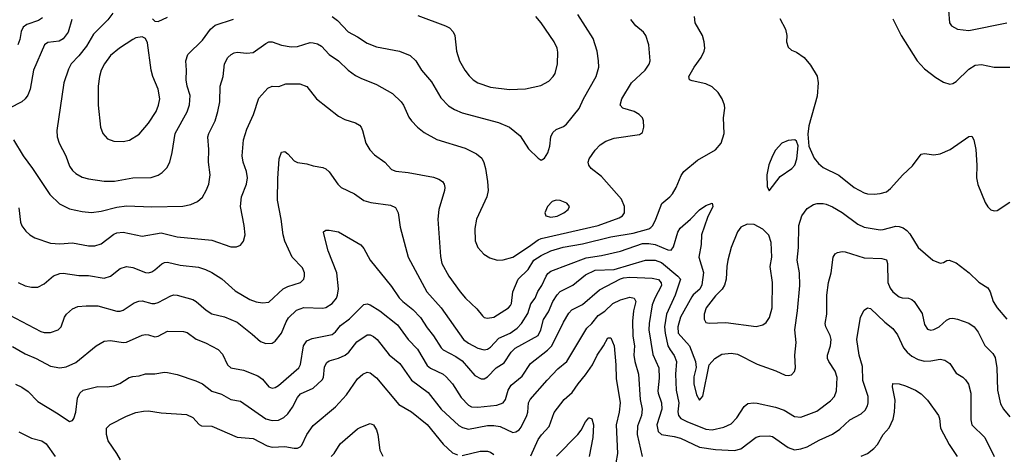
# Model space of a CAD drawing. Header units: inches. Extents: x 990586 to 1117858, y 769490 to 892071.
# Tile 245 of 248: x 1080836 to 1087055, y 860745 to 863489. Entities that reach past the tile are written whole.
import ezdxf

# ---------------------------------------------------------------- set-up
doc = ezdxf.new("R2010")
doc.units = ezdxf.units.IN
doc.header["$MEASUREMENT"] = 0
doc.layers.add('B0886', color=7, linetype='Continuous')

msp = doc.modelspace()

# ---------------------------------------------------------------- linework, layer by layer
at = {"layer": 'B0886', "color": 6}
for points, elevation in [([(1081424.6, 863530), (1081392.1, 863487.9), (1081301.5, 863398.5), (1081257.2, 863322.8), (1081210, 863260.4), (1081161.7, 863210), (1081143.7, 863176.3), (1081115.2, 863090), (1081070.6, 862789.4), (1081073.5, 862750), (1081084.7, 862710), (1081128.1, 862630), (1081150, 862563.7), (1081170, 862536.7), (1081190, 862518.8), (1081230, 862494.9), (1081270, 862483.6), (1081369.9, 862469.9), (1081434.3, 862470), (1081550, 862489.9), (1081666.3, 862493.7), (1081710, 862507.2), (1081736.4, 862523.6), (1081765.5, 862554.5), (1081784.3, 862590), (1081799.8, 862650), (1081818.7, 862770), (1081893.4, 862906.5), (1081908.8, 862951.2), (1081913.3, 863010), (1081893.5, 863070), (1081887.5, 863110), (1081890.4, 863170), (1081886, 863230), (1081898.8, 863270), (1081990, 863360.5), (1082041.7, 863430), (1082070, 863453.9), (1082186.4, 863493.6)], 4400), ([(1086703.1, 863550), (1086708.9, 863470), (1086722.2, 863450), (1086759.5, 863430), (1086830, 863420.9), (1087070, 863468.8)], 4400), ([(1081165.9, 863490), (1081142, 863410), (1081111, 863369), (1081085.6, 863354.4), (1081014.4, 863345.6), (1080992.6, 863330), (1080923.1, 863170), (1080901.5, 863050), (1080887.2, 863012.8), (1080870.8, 862989.2), (1080850, 862970.5), (1080770.8, 862930)], 4300), ([(1080796.9, 862730), (1080857.1, 862630), (1080917.1, 862550), (1081026.3, 862386.3), (1081086.6, 862326.6), (1081150, 862294.4), (1081230, 862277.9), (1081290, 862272.5), (1081350, 862279.5), (1081450, 862306.5), (1081510, 862314.9), (1081670, 862308.6), (1081867.4, 862312.6), (1081917.9, 862322.1), (1081959, 862341), (1081990, 862369.3), (1082014.7, 862410), (1082031, 862450), (1082039.3, 862510), (1082028.3, 862590), (1082031.5, 862670), (1082025.1, 862750), (1082030.6, 862770), (1082069.8, 862850), (1082086.8, 862910), (1082099.1, 862970), (1082101.4, 863070), (1082121.7, 863130), (1082128.9, 863210), (1082150, 863249.7), (1082171.4, 863270), (1082190, 863280.6), (1082210, 863285.1), (1082270, 863277.9), (1082310, 863282.9), (1082390, 863339.9), (1082410, 863348.6), (1082430, 863349.2), (1082490, 863328.2), (1082550, 863318.4), (1082590, 863320.4), (1082670, 863344.6), (1082690, 863343.9), (1082716.1, 863336.1), (1082741.2, 863321.2), (1082790, 863270.3), (1082849.6, 863229.6), (1082911.5, 863171.5), (1082957.3, 863137.3), (1082990, 863119.5), (1083090, 863081), (1083190, 863023.1), (1083245.6, 862970), (1083259.3, 862950), (1083294.3, 862874.3), (1083311.7, 862850), (1083348, 862810), (1083390, 862776.1), (1083470, 862733.7), (1083650, 862677.9), (1083721.6, 862641.6), (1083753.9, 862613.9), (1083767.8, 862587.8), (1083777.5, 862550), (1083791.6, 862468.4), (1083795.5, 862410), (1083787.1, 862370), (1083720.8, 862230), (1083710.7, 862170), (1083713.8, 862093.8), (1083730.3, 862050.3), (1083768.2, 862008.2), (1083804.6, 861984.6), (1083850.7, 861970.7), (1083890, 861972.8), (1083950, 861988.8), (1084050, 862054.1), (1084110, 862099.5), (1084130, 862107.9), (1084490, 862189.2), (1084621.8, 862238.2), (1084643, 862250), (1084655.9, 862270), (1084655.7, 862310), (1084636.4, 862356.4), (1084510, 862498.5), (1084445.8, 862550), (1084431, 862570), (1084427, 862590), (1084432.3, 862610), (1084470, 862664.4), (1084501.8, 862698.2), (1084537.9, 862722.1), (1084590, 862742), (1084750, 862764.1), (1084770, 862778), (1084778.6, 862810), (1084776.2, 862850), (1084769.9, 862870), (1084749.5, 862890), (1084717.4, 862910), (1084645.4, 862930), (1084629.2, 862950), (1084640.1, 862990), (1084701.1, 863090), (1084786.8, 863170), (1084811.9, 863208.1), (1084817.9, 863230), (1084809.6, 863330), (1084791.3, 863390), (1084776.5, 863410), (1084727.6, 863450), (1084695, 863490)], 4300), ([(1080979.7, 863500.3), (1080955.5, 863484.5), (1080881.7, 863458.3), (1080858.4, 863441.6), (1080845, 863415), (1080836.7, 863363.3), (1080823.8, 863330)], 4200), ([(1080830, 862301.8), (1080841.7, 862210), (1080850, 862188.2), (1080874, 862154), (1080900.3, 862130), (1080931.5, 862111.5), (1081030, 862078.7), (1081090, 862074.2), (1081170, 862079.5), (1081270, 862062), (1081310, 862061.8), (1081350, 862074.8), (1081430, 862134.9), (1081450, 862143), (1081490, 862146.9), (1081610, 862122.4), (1081730, 862143.7), (1081830, 862118.6), (1082050, 862096.8), (1082170, 862054.5), (1082205.3, 862054.7), (1082230, 862065.9), (1082250, 862090.1), (1082259.3, 862130), (1082253.2, 862190), (1082230, 862310), (1082237.6, 862370), (1082267.5, 862450), (1082274.4, 862490), (1082269.5, 862530), (1082248.2, 862590), (1082240.7, 862630), (1082248.6, 862730), (1082270, 862797.1), (1082313.3, 862890), (1082346.8, 862993.2), (1082403, 863057), (1082430, 863068.9), (1082472.8, 863067.2), (1082516.6, 863083.4), (1082604.6, 863084.6), (1082650, 863066.9), (1082710.5, 862990.5), (1082850, 862880.3), (1082890, 862858.6), (1082957.7, 862837.7), (1082982.4, 862822.4), (1082993.2, 862810), (1083001, 862790), (1083021.4, 862710), (1083046.8, 862666.8), (1083076.1, 862636.1), (1083142.1, 862590), (1083183.9, 862543.9), (1083212.4, 862532.4), (1083290, 862524.4), (1083450, 862494.9), (1083483, 862483), (1083506.7, 862466.7), (1083517.9, 862450), (1083521.9, 862430), (1083519.6, 862410), (1083482.3, 862290), (1083476.2, 862230), (1083493.8, 861993.8), (1083502, 861950), (1083546.6, 861870), (1083617.5, 861770), (1083651, 861730), (1083722.8, 861662.8), (1083758.7, 861618.7), (1083770, 861608.6), (1083790, 861603.5), (1083831.6, 861610), (1083923.4, 861670), (1083936.5, 861683.5), (1083942.9, 861697.1), (1083950.5, 861770), (1083985.1, 861850), (1084047.3, 861912.7), (1084084.3, 861970), (1084130, 862000.6), (1084190.5, 862030), (1084267.9, 862052.1), (1084390, 862072.9), (1084570, 862118.5), (1084710, 862142.2), (1084810, 862168.4), (1084823.3, 862176.7), (1084835.4, 862190), (1084854.6, 862230), (1084891.4, 862328.6), (1084942.3, 862370), (1084960.1, 862390), (1084983, 862430), (1085014, 862506), (1085030.2, 862529.8), (1085117, 862603), (1085230, 862667.7), (1085266, 862710), (1085286.3, 862770), (1085281.1, 862870), (1085290.2, 862930), (1085288.5, 862950), (1085272.1, 862990), (1085246.8, 863030), (1085210, 863064.7), (1085170, 863083.6), (1085082.4, 863102.4), (1085067.1, 863110), (1085063, 863130), (1085096.7, 863190), (1085140.4, 863250), (1085158.8, 863290), (1085162.9, 863310), (1085159.2, 863350), (1085147.7, 863390), (1085102, 863470), (1085097.8, 863510)], 4200), ([(1081674.7, 863494.7), (1081690, 863480.3), (1081710, 863478.9), (1081770, 863504.8)], 4500), ([(1082810, 863510.5), (1082843.5, 863483.5), (1082910, 863412.3), (1082970, 863380.9), (1083030, 863341.8), (1083090, 863318.6), (1083235.4, 863290), (1083303.2, 863263.2), (1083338.4, 863230), (1083374.7, 863170), (1083436.5, 863096.5), (1083496.3, 862996.3), (1083545.3, 862945.3), (1083581.5, 862921.5), (1083630, 862900.1), (1083859.2, 862839.2), (1083929.7, 862809.7), (1083996.9, 862756.9), (1084050, 862673.2), (1084110, 862615.3), (1084130, 862602), (1084150, 862614.9), (1084171.8, 862648.2), (1084183.8, 862690), (1084190.7, 862750), (1084203, 862777), (1084224.6, 862795.4), (1084270, 862814.3), (1084290, 862829), (1084370.6, 862929.4), (1084397.3, 862990), (1084477.1, 863130), (1084492.9, 863190), (1084492.7, 863230), (1084483.1, 863290), (1084459, 863370), (1084361.2, 863521.2)], 4400), ([(1083350, 863515.9), (1083525.6, 863450), (1083550, 863437), (1083573.5, 863413.5), (1083583.3, 863390), (1083595.9, 863290), (1083614.2, 863230), (1083648.3, 863170), (1083674.8, 863134.8), (1083699.9, 863110), (1083730, 863089.8), (1083810, 863063), (1083930, 863049.2), (1084030, 863051.8), (1084126.8, 863073.2), (1084178.5, 863101.5), (1084206.4, 863130), (1084217.9, 863150), (1084232.3, 863210), (1084235.7, 863284.3), (1084230.4, 863310), (1084211.4, 863350), (1084130, 863468.7), (1084095.2, 863510)], 4500), ([(1085637.6, 863497.6), (1085673.1, 863430), (1085680.2, 863390), (1085679.7, 863350), (1085690, 863315.6), (1085710, 863296.6), (1085743.2, 863283.2), (1085790, 863251.3), (1085830, 863202.9), (1085872.2, 863132.2), (1085878.3, 863090), (1085873.7, 863006.3), (1085820.5, 862819.5), (1085813, 862767), (1085820.9, 862690), (1085854.2, 862614.2), (1085880.2, 862580.2), (1085910, 862555.5), (1086010, 862507.5), (1086106.9, 862430), (1086170, 862396.3), (1086190, 862390.5), (1086232.1, 862387.9), (1086270, 862391), (1086310, 862403.1), (1086337, 862423), (1086413, 862510), (1086474.3, 862565.7), (1086530, 862640.1), (1086550, 862644.4), (1086610, 862635.6), (1086650, 862641.2), (1086712.3, 862670), (1086830, 862751.6), (1086850, 862753.9), (1086862.9, 862730), (1086875.6, 862670), (1086881.2, 862570), (1086879.9, 862490), (1086887.9, 862447.9), (1086934.4, 862334.4), (1086950, 862307.5), (1086970, 862288.7), (1086990, 862281.9), (1087010, 862284.8), (1087090, 862337.6)], 4200), ([(1086350, 863495), (1086402.4, 863390), (1086503.9, 863230), (1086550, 863179.7), (1086623.3, 863123.3), (1086670, 863095), (1086710, 863082.7), (1086730, 863086.9), (1086750, 863098.5), (1086830, 863177.6), (1086870, 863201.6), (1086910, 863205.7), (1086990, 863188.5), (1087090, 863188.7)], 4300), ([(1080827.2, 861830), (1080870, 861809.4), (1080910, 861799.6), (1080950, 861799.9), (1080990, 861822), (1081050, 861871), (1081090, 861886.2), (1081110, 861888.5), (1081210, 861874.7), (1081270, 861873.5), (1081370, 861857.3), (1081410, 861869.1), (1081470, 861919.1), (1081510, 861930.3), (1081550, 861924), (1081630, 861892), (1081650, 861891.4), (1081670, 861896.5), (1081690, 861908.8), (1081732.9, 861947.2), (1081750, 861955.3), (1081770, 861957.3), (1081850, 861939.8), (1081966.2, 861926.2), (1082010, 861911.9), (1082050, 861892), (1082112.1, 861852.1), (1082197, 861777), (1082290, 861722.2), (1082330, 861707), (1082370, 861700.7), (1082410, 861706.5), (1082499.7, 861790), (1082530, 861805), (1082610, 861830), (1082630.1, 861849.9), (1082635.4, 861870), (1082634.1, 861890), (1082621.7, 861921.7), (1082557.7, 861990), (1082510.4, 862090), (1082499.6, 862130), (1082488.2, 862230), (1082463.9, 862350), (1082465.9, 862485.9), (1082474.5, 862610), (1082490, 862652.1), (1082510, 862657.4), (1082530, 862642.6), (1082570, 862598.9), (1082590, 862586.6), (1082650, 862578.5), (1082690, 862565.9), (1082750, 862556.6), (1082770, 862547.2), (1082790, 862528.9), (1082845.1, 862450), (1082865.8, 862430), (1082950, 862390.3), (1083010, 862348.1), (1083054.8, 862334.8), (1083177.3, 862317.3), (1083210, 862302.5), (1083227.3, 862270), (1083238.7, 862178.7), (1083288.6, 861990), (1083407.6, 861770), (1083497.5, 861670), (1083639.3, 861470), (1083670, 861447.1), (1083730, 861415.4), (1083770, 861405), (1083790, 861408.8), (1083810, 861421.2), (1083861.6, 861478.4), (1083934.3, 861510), (1083977.9, 861542.1), (1084005.8, 861570), (1084046.4, 861633.6), (1084065.3, 861694.7), (1084092.5, 861730), (1084108, 861772), (1084134.8, 861810), (1084160.5, 861870), (1084172.5, 861887.5), (1084190, 861901.4), (1084413.8, 861986.2), (1084510, 862001.1), (1084630, 862027.8), (1084770, 862076.9), (1084810, 862076.9), (1084850, 862070.6), (1084930, 862035.8), (1084950, 862033.2), (1084965.4, 862054.6), (1084992.2, 862147.8), (1085007.4, 862172.6), (1085072.9, 862230), (1085130, 862288.2), (1085170, 862315.9), (1085210, 862331.1), (1085213.6, 862310), (1085180.1, 862239.9), (1085141.7, 862130), (1085139.3, 862070), (1085126, 861990), (1085153.9, 861893.9), (1085145, 861815), (1085131.7, 861788.3), (1085090, 861752.7), (1085081, 861739), (1085009.3, 861610), (1084991.8, 861550), (1084995.7, 861510), (1085065.7, 861430), (1085105.1, 861330), (1085107.7, 861292.3), (1085094, 861234), (1085094, 861190), (1085110, 861120.9), (1085130, 861086.6), (1085150, 861112.4), (1085191.1, 861310), (1085226.2, 861350), (1085270, 861376.7), (1085330, 861384.5), (1085370, 861376.5), (1085494.6, 861314.6), (1085612.6, 861272.6), (1085670, 861245), (1085690, 861242.1), (1085710, 861247.1), (1085730, 861267.2), (1085735, 861290), (1085731.5, 861370), (1085740.9, 861450), (1085731.6, 861530), (1085749.6, 861650), (1085764.1, 861810), (1085761.5, 861890), (1085746.5, 861970), (1085755.8, 862050), (1085756.4, 862190), (1085775.1, 862250), (1085810, 862296.8), (1085850, 862321.9), (1085871.9, 862328.1), (1085910, 862328.8), (1085930, 862324.7), (1085970, 862306.8), (1086030.8, 862270.8), (1086130, 862197.8), (1086170, 862179.2), (1086270, 862163.2), (1086290, 862163.8), (1086370, 862184.5), (1086390, 862183.6), (1086415.1, 862175.1), (1086438.4, 862158.4), (1086457.4, 862137.4), (1086510, 862050.2), (1086602.8, 861970), (1086650, 861951.3), (1086670, 861955.6), (1086690.7, 861969.3), (1086706, 861970), (1086750, 861954.4), (1086832.9, 861890), (1086892.8, 861832.8), (1086950, 861795.6), (1086965.9, 861770), (1086985.4, 861710), (1087010, 861669.5), (1087070, 861599)], 4100), ([(1080730, 861645.8), (1080970, 861520.2), (1080990, 861514.2), (1081030, 861514.3), (1081079.9, 861530), (1081098.6, 861550), (1081120.1, 861610), (1081132, 861630), (1081170, 861663.8), (1081202.5, 861677.5), (1081256.7, 861683.3), (1081330, 861682.3), (1081450, 861648.8), (1081470, 861647.9), (1081490, 861654.2), (1081559.7, 861700.3), (1081587.6, 861712.4), (1081610, 861714), (1081670, 861696.7), (1081690, 861697.2), (1081710, 861703.5), (1081790, 861746.2), (1081810, 861751.4), (1081830, 861750.2), (1081930, 861722.4), (1081950.6, 861710.6), (1082014.8, 861654.8), (1082050, 861631.5), (1082130, 861612.5), (1082210, 861578.6), (1082304.3, 861504.3), (1082356.6, 861456.6), (1082390, 861445), (1082430, 861446.6), (1082450, 861459.4), (1082488.8, 861510), (1082518.4, 861581.6), (1082533.6, 861606.4), (1082585, 861655), (1082630, 861672.1), (1082750, 861666.9), (1082770, 861671), (1082810, 861696.7), (1082836.1, 861730), (1082844.3, 861750), (1082849.1, 861790), (1082838.3, 861890), (1082784.5, 862030), (1082754.6, 862145.4), (1082754.9, 862150), (1082770, 862161), (1082790, 862159.5), (1082850, 862149.7), (1082990, 862068.5), (1083010, 862044.6), (1083049.8, 861970), (1083184.9, 861804.9), (1083233.8, 861733.8), (1083256.7, 861710), (1083319.9, 861659.9), (1083367.8, 861607.8), (1083410, 861542.6), (1083450, 861492.8), (1083497, 861417), (1083510, 861404.9), (1083590, 861363), (1083630, 861334.9), (1083710, 861241.5), (1083750, 861220.8), (1083770, 861222.1), (1083790, 861233.4), (1083845.8, 861290), (1083896.9, 861323.1), (1083940.7, 861390), (1083965.2, 861414.8), (1084110, 861494.4), (1084128.5, 861530), (1084143.8, 861596.2), (1084176, 861644), (1084202.5, 861710), (1084230, 861751.8), (1084250, 861773.4), (1084330, 861812.1), (1084410, 861878.5), (1084470, 861908), (1084590, 861911.4), (1084789.3, 861970.7), (1084850, 861971.6), (1084890, 861956.6), (1084992, 861870), (1085008.8, 861850), (1084975.8, 861750), (1084922.2, 861630), (1084909.5, 861550), (1084911.8, 861510), (1084930.6, 861430.6), (1084943.8, 861403.8), (1084970, 861369.3), (1084983.8, 861330), (1084977.5, 861250), (1084982.2, 861150), (1084999, 861070), (1084992.4, 861012.4), (1084996.5, 860990), (1085011.9, 860971.9), (1085050, 860951.6), (1085170, 860903.7), (1085210, 860899.7), (1085284.3, 860915.7), (1085330, 860937.5), (1085365.4, 860974.6), (1085412.4, 861047.6), (1085435.2, 861064.8), (1085470, 861069.4), (1085493, 861067), (1085610, 861042.2), (1085663.8, 861023.8), (1085730, 860983.2), (1085770, 860980.2), (1085870, 861016.6), (1085956.7, 861083.3), (1085982.5, 861110), (1085994.6, 861145.4), (1086000.1, 861230), (1085987.2, 861270), (1085946.4, 861330), (1085938.2, 861350), (1085937.3, 861370), (1085956.4, 861430), (1085961.6, 861470), (1085955.8, 861495.8), (1085926.6, 861550), (1085923.7, 861570), (1085934.4, 861630), (1085934.3, 861750), (1085944.2, 861830), (1085962, 861890), (1085973.1, 861990), (1085985.6, 862010), (1086001.5, 862018.5), (1086030, 862025), (1086050, 862024.1), (1086170, 861986.2), (1086282.2, 861982.2), (1086310, 861972.2), (1086316.5, 861950), (1086318.7, 861830), (1086333, 861793), (1086350.7, 861770), (1086390, 861739.7), (1086410, 861732), (1086450, 861729.8), (1086470, 861723.3), (1086485.8, 861710), (1086535, 861634.9), (1086550, 861565.1), (1086570, 861534.8), (1086590, 861528.8), (1086610, 861532.4), (1086643.3, 861550), (1086690, 861592.4), (1086710, 861602), (1086730, 861604.8), (1086759.1, 861599.1), (1086830, 861573.4), (1086864, 861550), (1086890, 861515.1), (1086932.2, 861432.2), (1086982.4, 861382.4), (1086996.6, 861356.6), (1087007.4, 861290), (1087012.3, 861150), (1087030, 861062.7), (1087048.9, 861030), (1087090, 860981.4)], 4000), ([(1080790, 861426), (1080870, 861379.7), (1080939.7, 861350), (1081030, 861302), (1081090, 861290.3), (1081130, 861297.5), (1081190, 861325.1), (1081318.7, 861430), (1081370, 861458.8), (1081410, 861463.9), (1081490, 861451.7), (1081510, 861453.1), (1081610, 861497.7), (1081630, 861501.5), (1081650, 861498.6), (1081690, 861486.4), (1081710, 861491.2), (1081770, 861521.8), (1081870, 861521.1), (1081893.7, 861513.7), (1081950, 861472.1), (1082009, 861449), (1082090, 861406.6), (1082117.8, 861377.8), (1082147.8, 861310), (1082170, 861291), (1082250, 861276.1), (1082340.1, 861240.1), (1082370, 861219.5), (1082410, 861170.7), (1082430, 861163.4), (1082450, 861166.8), (1082470, 861179.6), (1082598.1, 861290), (1082610, 861312.5), (1082627.8, 861430), (1082650, 861461.4), (1082683.7, 861476.3), (1082810, 861502.1), (1082830, 861518.6), (1082862.6, 861557.4), (1082919.1, 861600.9), (1082998.8, 861681.3), (1083010, 861690.9), (1083030, 861694.7), (1083050, 861688.9), (1083110, 861651.2), (1083221.5, 861561.5), (1083290.5, 861470.5), (1083349.5, 861409.5), (1083410, 861306.3), (1083430, 861289.8), (1083510, 861251.8), (1083530, 861235.1), (1083570, 861189.3), (1083623.8, 861103.8), (1083670, 861056.1), (1083690, 861045.6), (1083730, 861042.7), (1083850, 861055.5), (1083890.5, 861070), (1083904.6, 861090), (1083921.2, 861150), (1083939.2, 861180.8), (1084010, 861238.4), (1084061.9, 861318.1), (1084170, 861402.5), (1084197.3, 861430), (1084270, 861580.1), (1084304.3, 861635.7), (1084323.9, 861656.1), (1084390, 861691.7), (1084497.1, 861782.9), (1084630, 861852.1), (1084650, 861858.7), (1084690, 861862.7), (1084830, 861857.6), (1084870, 861849.2), (1084888.4, 861828.4), (1084888.6, 861810), (1084846.6, 861730), (1084831.1, 861688.9), (1084811.2, 861570), (1084809, 861530), (1084835.9, 861375.9), (1084873.7, 861290), (1084875.4, 861224.6), (1084866.4, 861146.4), (1084867.7, 861130), (1084889.1, 861070), (1084892.5, 861030), (1084859.8, 860930), (1084869.4, 860889.4), (1084890, 860868.9), (1084970, 860857.7), (1085010, 860846.7), (1085130, 860789.3), (1085230, 860775.3), (1085350, 860767.9), (1085390, 860778.6), (1085487.2, 860852.8), (1085510, 860859.6), (1085570, 860861.7), (1085590, 860857.3), (1085690, 860787.3), (1085730, 860773.6), (1085770, 860779), (1085810, 860792.6), (1085885.9, 860834.1), (1085970, 860872.2), (1086015.5, 860904.5), (1086078.4, 860961.6), (1086150, 860999.8), (1086175.6, 861024.4), (1086190.8, 861050), (1086195.4, 861070), (1086194.7, 861110), (1086160.3, 861210), (1086159.7, 861299.7), (1086138.5, 861370), (1086123.9, 861470), (1086147.4, 861610), (1086170, 861654.4), (1086190, 861669.3), (1086210, 861665.9), (1086300.1, 861580.1), (1086350, 861540.1), (1086380.1, 861500.1), (1086417.7, 861417.7), (1086440.4, 861390), (1086470, 861364.4), (1086510, 861342.6), (1086550, 861334), (1086590, 861335.5), (1086650, 861345.7), (1086679.7, 861339.7), (1086710, 861317.6), (1086750, 861256.7), (1086792.2, 861232.2), (1086810, 861216.1), (1086827.6, 861187.6), (1086843.5, 861130), (1086842.4, 860962.4), (1086849.5, 860930), (1086931.5, 860851.5), (1086990, 860731.4)], 3900), ([(1080810, 861186.9), (1080849.7, 861169.7), (1080890, 861142.1), (1080950, 861078.8), (1081080, 861000), (1081150, 860951.9), (1081170, 860957.4), (1081177.1, 860970), (1081190, 861010), (1081200.6, 861099.4), (1081215.1, 861130), (1081238, 861150), (1081330, 861173.3), (1081390, 861171.5), (1081430, 861177.2), (1081468.2, 861191.8), (1081527.4, 861230), (1081550, 861236), (1081590, 861240.6), (1081630, 861252.5), (1081690, 861253.2), (1081750, 861263.1), (1081770, 861262.1), (1081830, 861248.5), (1081949.4, 861209.4), (1081990, 861189.8), (1082050, 861143.6), (1082110, 861124), (1082170, 861090.5), (1082230, 861079.7), (1082390, 860968.1), (1082430, 860957.3), (1082470, 860961.1), (1082503.7, 860976.3), (1082530, 861000.4), (1082558.5, 861041.5), (1082590, 861102.9), (1082610, 861126.8), (1082690, 861163.2), (1082745.7, 861214.3), (1082755.9, 861230), (1082762.2, 861297.8), (1082776, 861324), (1082790, 861334.7), (1082850, 861352.5), (1082890.9, 861370), (1082915.6, 861390), (1082965.1, 861454.9), (1083030, 861499.9), (1083050, 861498.9), (1083070, 861489.3), (1083092.9, 861470), (1083170, 861373.6), (1083237.7, 861317.7), (1083310, 861213.6), (1083415.1, 861135.1), (1083498.7, 861030), (1083610, 860926.6), (1083633.8, 860913.8), (1083670, 860904.4), (1083790, 860927.4), (1083830, 860927.3), (1083870, 860919.6), (1083950, 860883.5), (1083970, 860885.8), (1083990, 860899.6), (1084002.8, 860917.2), (1084039.8, 860990), (1084046.1, 861010), (1084050, 861070), (1084059.3, 861090), (1084166.6, 861213.4), (1084235.8, 861284.2), (1084290.9, 861330), (1084418.3, 861541.7), (1084450, 861571), (1084490, 861622.2), (1084531.2, 861648.8), (1084583.3, 861696.7), (1084630, 861720.3), (1084690, 861736.3), (1084717, 861730), (1084726.5, 861710), (1084712.1, 861650), (1084706.5, 861586.5), (1084708.6, 861490), (1084719.3, 861430), (1084715.1, 861370), (1084720.2, 861330), (1084745.3, 861250), (1084755.9, 861090), (1084768.4, 861030), (1084764.3, 860990), (1084737.1, 860922.9), (1084736.1, 860870), (1084767.3, 860730)], 3800), ([(1084063.9, 860736.1), (1084110, 860837.3), (1084131.4, 860868.6), (1084179.4, 860920.6), (1084211.4, 861008.6), (1084274.5, 861090), (1084325.4, 861134.6), (1084362.4, 861190), (1084410, 861245.9), (1084453.8, 861310), (1084483.4, 861370), (1084524.1, 861430), (1084550, 861479.7), (1084570, 861479.6), (1084591.2, 861430), (1084602, 861310), (1084603.8, 861223.8), (1084628.1, 861070), (1084621.7, 861010), (1084602.6, 860930), (1084611, 860750), (1084601.5, 860690)], 3700), ([(1081471.8, 860710), (1081450.6, 860750), (1081395.9, 860830), (1081384.6, 860870), (1081384.9, 860910), (1081407.1, 860932.9), (1081510, 860985.6), (1081570, 861009.8), (1081617.3, 861017.3), (1081650, 861020.4), (1081730, 861006.3), (1081890, 860997.2), (1081930, 860976.4), (1081970, 860932.8), (1081985.1, 860925.1), (1082050, 860923), (1082210, 860852.9), (1082310, 860844.1), (1082399.3, 860799.3), (1082430, 860789.7), (1082510, 860793.6), (1082570, 860783.6), (1082590, 860784.3), (1082608, 860792), (1082617.4, 860802.6), (1082648.6, 860870), (1082690, 860925.9), (1082830, 861043.9), (1082900.4, 861119.6), (1082970, 861220.9), (1083002.7, 861250), (1083030, 861263.4), (1083050, 861260.2), (1083090, 861227.6), (1083230, 861059.6), (1083310, 861012), (1083410, 860932.5), (1083510, 860808), (1083570, 860754.7), (1083601.2, 860741.2)], 3700), ([(1086150, 860732.4), (1086190.3, 860749.7), (1086230, 860780.5), (1086253.2, 860806.8), (1086290.3, 860869.7), (1086328.3, 860911.7), (1086352.7, 860967.3), (1086361.3, 861010), (1086366.1, 861086.1), (1086348.3, 861170), (1086350, 861191.4), (1086390, 861189.7), (1086430, 861176.7), (1086494.6, 861150), (1086530, 861126), (1086570, 861086.1), (1086638.4, 860990), (1086646.2, 860970), (1086652.7, 860910), (1086706.8, 860806.8), (1086756.6, 860730)], 3800), ([(1084226, 860734), (1084360.7, 860870), (1084382, 860898), (1084410, 860948.9), (1084430, 860975.7), (1084434.9, 860974.9), (1084450, 860969.2), (1084459.9, 860930), (1084456.5, 860850), (1084432.9, 860730)], 3600), ([(1082804, 860730), (1082822.8, 860750), (1082859.3, 860810), (1082970, 860904.7), (1082990, 860917.1), (1083050, 860939.3), (1083070, 860931.2), (1083090, 860900.1), (1083098.3, 860870), (1083111.2, 860770), (1083130, 860733.3)], 3600), ([(1080830, 860886.1), (1080910, 860847), (1080976.8, 860830), (1081002.9, 860810), (1081059.8, 860730)], 3700), ([(1083630, 860737.5), (1083745.3, 860765.3), (1083790, 860764.4), (1083810, 860757.9), (1083830, 860743.5)], 3700)]:
    msp.add_lwpolyline(points, dxfattribs=dict(at, elevation=elevation))
for points, elevation in [([(1081610, 863380.5), (1081570, 863375), (1081550, 863364.5), (1081465.4, 863310), (1081410, 863262.6), (1081371.6, 863210), (1081349.8, 863170), (1081339.4, 863130), (1081331.7, 863070), (1081330.7, 862950), (1081346.9, 862810), (1081361.3, 862770), (1081390, 862736.4), (1081430, 862721.2), (1081490, 862719.3), (1081530, 862728.7), (1081590, 862767), (1081650, 862835.6), (1081697.7, 862910), (1081712.8, 862950), (1081720.6, 862990), (1081710.6, 863050), (1081677.7, 863130), (1081666.1, 863170), (1081643.2, 863343.2), (1081631.1, 863371.1)], 4500), ([(1085730.8, 862730.8), (1085690, 862727), (1085650, 862709.8), (1085610, 862665.2), (1085590.6, 862630), (1085567.5, 862572.5), (1085554, 862510), (1085556.4, 862436.4), (1085570, 862408.7), (1085640.1, 862499.9), (1085712.3, 862550), (1085732.5, 862570), (1085745.2, 862610), (1085752, 862692), (1085742.9, 862722.9)], 4200), ([(1084224.7, 862350), (1084199.8, 862340.2), (1084170.2, 862310), (1084152.2, 862270), (1084159.6, 862250), (1084190, 862241.9), (1084230, 862249.3), (1084273.8, 862270), (1084299.6, 862290), (1084308.1, 862310), (1084291.6, 862330), (1084250, 862348.2)], 4400), ([(1085430, 862199.1), (1085390, 862179.7), (1085370, 862150), (1085329.4, 862050), (1085308.9, 861970), (1085301.8, 861930), (1085298.1, 861850), (1085287.4, 861812.6), (1085272.5, 861787.5), (1085230, 861745.5), (1085171.8, 861670), (1085159.6, 861630), (1085158.1, 861598.1), (1085170, 861578), (1085190, 861572.2), (1085296.8, 861576.8), (1085488.3, 861551.7), (1085530, 861561.6), (1085550, 861577.7), (1085571.7, 861608.3), (1085587.7, 861670), (1085590.6, 861830.6), (1085575.7, 861930), (1085586.3, 861990), (1085582.5, 862082.5), (1085567.6, 862127.6), (1085530, 862166), (1085475.7, 862195.7)], 4200)]:
    msp.add_lwpolyline(points, close=True, dxfattribs=dict(at, elevation=elevation))

doc.saveas('drawing.dxf')
